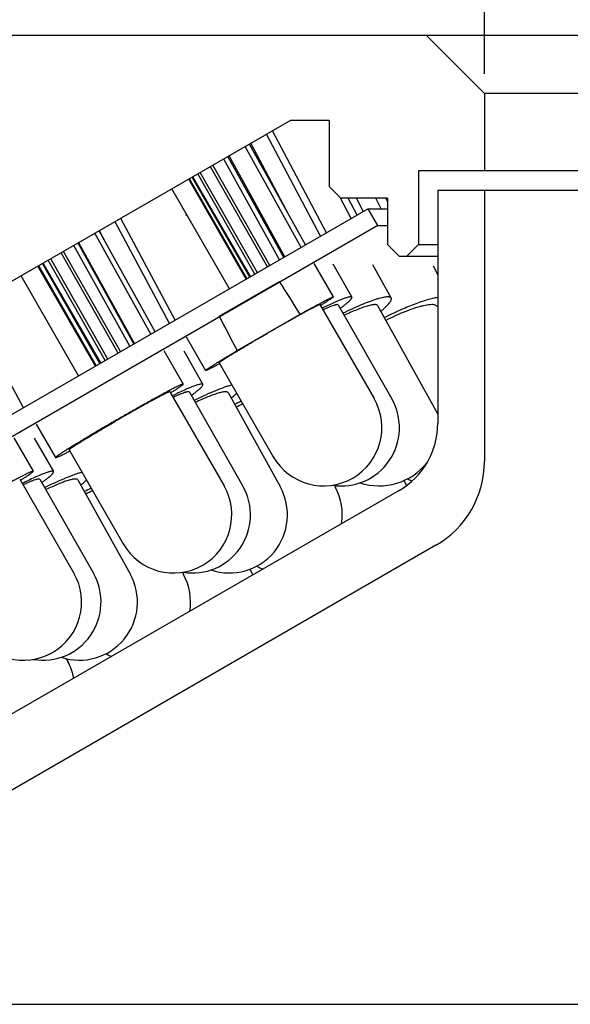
# Model space of a CAD drawing. Header units: millimetres. Extents: x 73 to 257, y 4 to 276.
# Tile 3 of 6: x 94 to 108, y 236 to 261. Entities that reach past the tile are written whole.
import ezdxf
from ezdxf.enums import TextEntityAlignment as Align

# ---------------------------------------------------------------- set-up
doc = ezdxf.new("R2010")
doc.units = ezdxf.units.MM
doc.header["$LTSCALE"] = 23.1
doc.layers.get('0').update_dxf_attribs({"linetype": 'CONTINUOUS'})
doc.layers.add('00_COMPONENTS', color=7, linetype='CONTINUOUS')
doc.layers.add('51__DRAFT_DIMS', color=7, linetype='CONTINUOUS')
doc.styles.get("Standard").update_dxf_attribs({"font": 'simfang.ttf'})
doc.dimstyles.new('DIMSTYLE_1', dxfattribs={"dimtxt": 3, "dimasz": 3, "dimexe": 2.5, "dimexo": 0.5, "dimgap": 0.75, "dimtad": 1, "dimdsep": 46, "dimtxsty": 'STANDARD', "dimblk": '_FILLED', "dimblk1": '_FILLED', "dimblk2": '_FILLED', "dimcen": 0.09, "dimclrt": 3, "dimazin": 2, "dimtp": 0.3, "dimtm": 0.3, "dimtfac": 1, "dimtofl": 0, "dimtmove": 0, "dimatfit": 3, "dimldrblk": '_FILLED', "dimfxl": 1, "dimtolj": 1, "dimarcsym": 0})

# ---------------------------------------------------------------- blocks, each defined once
blk = doc.blocks.new('_FILLED')
at = {"color": 0, "linetype": 'ByBlock'}
blk.add_solid([(0, 0), (-1, 0.1667), (-1, -0.1667)], dxfattribs=at)
blk = doc.blocks.new('*D1')
at = {"layer": '51__DRAFT_DIMS', "color": 4}
for p, q in [((75.569, 260.521), (75.569, 274.353)), ((195.569, 260.522), (195.569, 274.353)), ((75.569, 271.853), (135.569, 271.853)), ((195.569, 271.853), (135.569, 271.853))]:
    blk.add_line(p, q, dxfattribs=at)
at = {"layer": '51__DRAFT_DIMS', "color": 4, "xscale": 3, "yscale": 3, "zscale": 3, "rotation": 180}
blk.add_blockref('_FILLED', (75.569, 271.853), dxfattribs=at)
at = {"layer": '51__DRAFT_DIMS', "color": 4, "xscale": 3, "yscale": 3, "zscale": 3}
blk.add_blockref('_FILLED', (195.569, 271.853), dxfattribs=at)
at = {"layer": '51__DRAFT_DIMS', "color": 3}
blk.add_text('120', height=3, dxfattribs=at).set_placement((137.569, 272.603), align=Align.CENTER)
blk = doc.blocks.new('*D2')
at = {"layer": '51__DRAFT_DIMS', "color": 4}
for p, q in [((105.569, 259.621), (105.569, 267.128)), ((165.569, 259.621), (165.569, 267.128)), ((105.569, 264.628), (135.569, 264.628)), ((165.569, 264.628), (135.569, 264.628))]:
    blk.add_line(p, q, dxfattribs=at)
at = {"layer": '51__DRAFT_DIMS', "color": 4, "xscale": 3, "yscale": 3, "zscale": 3, "rotation": 180}
blk.add_blockref('_FILLED', (105.569, 264.628), dxfattribs=at)
at = {"layer": '51__DRAFT_DIMS', "color": 4, "xscale": 3, "yscale": 3, "zscale": 3}
blk.add_blockref('_FILLED', (165.569, 264.628), dxfattribs=at)
at = {"layer": '51__DRAFT_DIMS', "color": 3}
blk.add_text('60', height=3, dxfattribs=at).set_placement((137.569, 265.378), align=Align.CENTER)

msp = doc.modelspace()

# ---------------------------------------------------------------- linework, layer by layer
at = {"layer": '00_COMPONENTS', "color": 7}
for p, q in [((76.769, 260.6213), (194.9693, 260.6213)), ((105.569, 259.1213), (104.069, 260.6213)), ((105.569, 259.1213), (105.569, 257.1213)), ((165.569, 259.1213), (105.569, 259.1213)), ((100.569, 258.4213), (81.2619, 247.2743)), ((101.569, 258.4213), (100.569, 258.4213)), ((101.569, 258.4213), (101.569, 256.7213)), ((101.4994, 255.525), (100.1098, 258.1562)), ((100.535, 255.968), (99.5501, 257.833)), ((101.3443, 255.4355), (99.9547, 258.0666)), ((100.8443, 255.1468), (99.4056, 257.7496)), ((100.954, 255.2102), (99.5153, 257.8129)), ((100.2871, 254.8251), (98.8484, 257.4279)), ((100.3968, 254.8885), (98.9581, 257.4912)), ((100.4253, 254.9049), (98.9866, 257.5077)), ((99.7151, 254.4949), (98.2445, 257.0792)), ((99.9755, 254.6452), (98.5049, 257.2295)), ((100.0393, 254.6821), (98.5687, 257.2664)), ((103.869, 257.1213), (103.869, 255.2213)), ((167.269, 257.1213), (103.869, 257.1213)), ((99.4306, 254.3307), (97.9451, 256.9064)), ((99.4483, 254.3409), (97.9628, 256.9166)), ((99.5205, 254.3825), (98.035, 256.9583)), ((99.5382, 254.3928), (98.0527, 256.9685)), ((99.6513, 254.4581), (98.1807, 257.0424)), ((98.998, 254.0809), (97.5125, 256.6566)), ((101.869, 256.4213), (101.569, 256.7213)), ((104.369, 256.6213), (104.369, 250.6095)), ((104.369, 256.6213), (166.769, 256.6213)), ((105.569, 256.6213), (105.569, 249.628)), ((102.1322, 255.8904), (101.8556, 256.4142)), ((103.069, 256.4213), (101.869, 256.4213)), ((102.2873, 255.98), (102.0543, 256.4213)), ((102.443, 256.0802), (102.2739, 256.4213)), ((102.9073, 256.1426), (102.7692, 256.4213)), ((103.069, 256.335), (103.0347, 256.4043)), ((103.069, 256.4213), (103.069, 255.2213)), ((102.569, 256.1426), (80.419, 243.3543)), ((102.819, 255.7096), (102.569, 256.1426)), ((102.569, 256.1426), (103.069, 256.1426)), ((97.4479, 253.186), (96.0481, 255.8112)), ((97.5965, 253.2717), (96.1967, 255.8969)), ((97.8591, 255.9902), (97.8967, 255.9904)), ((102.819, 255.7096), (80.669, 242.9213)), ((97.0786, 252.9727), (95.6361, 255.5733)), ((95.806, 255.267), (95.6412, 255.5762)), ((99.9153, 255.7595), (99.9423, 255.7787)), ((102.819, 255.7096), (103.069, 255.7096)), ((96.9714, 252.9108), (95.5289, 255.5114)), ((96.19, 252.4597), (94.7193, 255.0439)), ((96.4268, 252.5964), (94.9844, 255.197)), ((96.534, 252.6583), (95.0916, 255.2589)), ((96.5518, 252.6685), (95.1093, 255.2691)), ((103.369, 254.9213), (103.069, 255.2213)), ((103.869, 255.2213), (103.569, 254.9213)), ((103.869, 255.2213), (104.369, 255.2213)), ((95.7921, 252.23), (94.3214, 254.8142)), ((95.8576, 252.2678), (94.3869, 254.852)), ((96.1246, 252.4219), (94.6538, 255.0062)), ((103.369, 254.9213), (104.369, 254.9213)), ((95.5388, 252.0837), (94.0539, 254.6598)), ((95.5622, 252.0972), (94.0773, 254.6733)), ((95.6579, 252.1525), (94.173, 254.7286)), ((95.6814, 252.166), (94.1965, 254.7421)), ((101.1735, 254.7361), (101.6729, 253.8701)), ((101.6579, 254.7266), (102.1507, 253.8605)), ((102.6874, 254.706), (103.1661, 253.84)), ((104.2463, 254.6741), (104.369, 254.4418)), ((95.1064, 251.8341), (93.6215, 254.4101)), ((98.7309, 253.3723), (100.2854, 254.2688)), ((93.6824, 251.0119), (92.2739, 253.6321)), ((95.9835, 253.6509), (96.0004, 253.6627)), ((101.3264, 253.6702), (102.7249, 251.2454)), ((101.803, 253.6627), (103.183, 251.2378)), ((102.8161, 253.6465), (104.3651, 250.8474)), ((102.9038, 253.5044), (102.8969, 253.5002)), ((99.1943, 252.4848), (100.8216, 253.4233)), ((97.8817, 252.8376), (98.3812, 251.9716)), ((97.3059, 252.4876), (97.8051, 251.6216)), ((97.8168, 252.4786), (98.3096, 251.6125)), ((98.7277, 252.1714), (100.1262, 249.7466)), ((97.4585, 251.4218), (98.8562, 248.997)), ((97.962, 251.4147), (99.342, 248.9898)), ((98.9588, 251.4003), (100.3037, 248.9754)), ((94.0136, 250.5899), (94.5128, 249.7239)), ((93.4355, 250.2373), (93.9344, 249.3713)), ((93.9633, 250.2288), (94.4563, 249.3627)), ((94.8594, 249.9237), (96.2571, 247.4988)), ((93.5878, 249.1716), (94.9849, 246.7467)), ((93.6066, 249.139), (93.6081, 249.14)), ((94.1087, 249.1648), (95.4891, 246.74)), ((95.0862, 249.152), (96.4353, 246.7271)), ((101.7008, 249.0068), (101.7292, 248.9536)), ((103.4954, 249.1319), (103.5596, 249.0047)), ((103.369, 248.8774), (84.569, 238.0232)), ((104.319, 247.4629), (84.737, 236.1572)), ((97.7828, 246.7651), (97.8134, 246.7081)), ((99.525, 246.8458), (99.5993, 246.701)), ((94.7895, 244.536), (94.8352, 244.4497)), ((75.569, 235.6213), (195.569, 235.6213))]:
    msp.add_line(p, q, dxfattribs=at)
for centre, radius, start, end in [((101.4255, 250.496), 1.5, 209.97326, 29.97326), ((101.8793, 250.496), 1.5, 261.32611, 29.64267), ((103.4159, 242.6208), 9.494, 115.6823, 116.83754), ((102.4189, 244.5028), 7.2874, 114.98466, 116.50018), ((102.369, 250.6095), 2, 300, 360), ((102.8552, 250.5717), 1.5755, 251.7648, 321.74123), ((103.069, 249.628), 2.5, 300, 360), ((104.0967, 250.0507), 1.009, 239.65262, 247.06027), ((99.691, 240.0759), 9.8302, 115.68938, 116.82314), ((97.5567, 248.2479), 1.5, 209.95976, 29.95976), ((98.0383, 248.2479), 1.5, 260.78064, 29.64465), ((98.992, 248.2479), 1.5, 251.49031, 29.01493), ((100.4056, 248.2479), 1.5, 351.36293, 28.06716), ((98.6172, 242.0921), 7.4727, 114.92762, 116.42941), ((100.4056, 248.2479), 1.5, 241.91027, 248.66531), ((93.6852, 245.9979), 1.5, 209.94832, 29.94832), ((94.1855, 245.9979), 1.5, 260.40975, 29.6514), ((95.1245, 245.9979), 1.5, 251.79433, 29.08936), ((96.4922, 245.9979), 1.5, 350.96549, 28.25962), ((96.4922, 245.9979), 1.5, 242.90487, 249.0653), ((93.5096, 243.7479), 1.5, 11.02583, 27.8971)]:
    msp.add_arc(centre, radius, start, end, dxfattribs=at)
for start_param, end_param in [(5.7660882, 5.7913621), (6.7750085, 6.8002824)]:
    msp.add_ellipse((135.569, 191.2939), major_axis=(-40.9098, 70.9342), ratio=0.0232031, start_param=start_param, end_param=end_param, dxfattribs=at)
for points, knots in [([(100.8216, 253.4233), (100.8823, 253.4573), (100.9981, 253.5217), (101.1627, 253.6123), (101.2881, 253.6804), (101.3779, 253.7285), (101.4366, 253.7595), (101.4891, 253.7869), (101.5353, 253.8105), (101.575, 253.8304), (101.608, 253.8462), (101.6341, 253.8582), (101.6516, 253.8654), (101.6621, 253.8691), (101.6673, 253.8704), (101.6707, 253.871), (101.6727, 253.8706), (101.6729, 253.8701)], [0, 0, 0, 0, 0.2168189, 0.4130053, 0.5851559, 0.6612737, 0.7303049, 0.7919503, 0.8459491, 0.8920684, 0.930117, 0.9599418, 0.9814406, 0.9890609, 0.9946094, 0.9981517, 1, 1, 1, 1]), ([(101.6729, 253.8701), (101.6734, 253.8694), (101.672, 253.8666), (101.6686, 253.863), (101.6623, 253.8573), (101.6534, 253.8502), (101.6418, 253.8415), (101.6209, 253.8265), (101.588, 253.8041), (101.5406, 253.7729), (101.4828, 253.7359), (101.4152, 253.6934), (101.3668, 253.6633), (101.341, 253.6474)], [0, 0, 0, 0, 0.006063, 0.0189664, 0.0395794, 0.0680411, 0.1043744, 0.1485451, 0.2601232, 0.402103, 0.5735456, 0.773297, 1, 1, 1, 1]), ([(102.1507, 253.8605), (102.1468, 253.8674), (102.1339, 253.8706), (102.1199, 253.8709), (102.1048, 253.8702), (102.0825, 253.8667), (102.0515, 253.8596), (102.015, 253.8491), (101.973, 253.8353), (101.9063, 253.8113), (101.8107, 253.773), (101.6279, 253.6933), (101.4836, 253.6243), (101.3821, 253.5743)], [0, 0, 0, 0, 0.0283421, 0.0392047, 0.0518275, 0.0825564, 0.1207779, 0.1665197, 0.2197133, 0.2802345, 0.4224955, 0.591481, 1, 1, 1, 1]), ([(101.8518, 253.5772), (101.8766, 253.5951), (101.923, 253.6293), (101.9871, 253.6786), (102.0411, 253.7228), (102.0846, 253.7614), (102.1138, 253.7906), (102.1314, 253.8111), (102.1409, 253.8239), (102.1477, 253.8352), (102.1518, 253.845), (102.1531, 253.8535), (102.1518, 253.8586), (102.1507, 253.8605)], [0, 0, 0, 0, 0.2181119, 0.4107612, 0.5768325, 0.7154322, 0.8259488, 0.8706666, 0.9084448, 0.9394978, 0.9642926, 0.9837954, 1, 1, 1, 1]), ([(103.1661, 253.84), (103.1644, 253.8431), (103.1599, 253.8491), (103.1508, 253.8564), (103.1392, 253.8622), (103.1194, 253.8683), (103.0881, 253.8716), (103.0438, 253.87), (102.9904, 253.8628), (102.9282, 253.8502), (102.8575, 253.8321), (102.747, 253.7991), (102.5913, 253.7443), (102.3867, 253.6623), (102.161, 253.5629), (102.0051, 253.489), (101.9244, 253.4496)], [0, 0, 0, 0, 0.0080246, 0.0165834, 0.02612, 0.0369518, 0.0632408, 0.0964316, 0.1368456, 0.1845331, 0.2393792, 0.3011726, 0.4443647, 0.6111346, 0.7977674, 1, 1, 1, 1]), ([(102.9038, 253.5044), (102.9272, 253.5238), (102.9709, 253.561), (103.0305, 253.6157), (103.08, 253.6658), (103.1191, 253.7109), (103.1476, 253.7507), (103.1636, 253.7813), (103.1701, 253.803), (103.1719, 253.8168), (103.1707, 253.8293), (103.168, 253.8367), (103.1661, 253.84)], [0, 0, 0, 0, 0.2061449, 0.3893647, 0.5486079, 0.6833986, 0.793756, 0.8805731, 0.916006, 0.946929, 0.9744128, 1, 1, 1, 1]), ([(104.3694, 253.8559), (104.326, 253.8488), (104.2334, 253.8295), (104.0878, 253.7904), (103.9274, 253.7394), (103.6892, 253.6537), (103.3725, 253.5219), (103.1186, 253.4007), (102.9884, 253.3348)], [0, 0, 0, 0, 0.0891628, 0.1913554, 0.3054435, 0.4300464, 0.7043213, 1, 1, 1, 1]), ([(101.3264, 253.6702), (101.326, 253.671), (101.3224, 253.6707), (101.3171, 253.6692), (101.3077, 253.6658), (101.2956, 253.6607), (101.28, 253.6536), (101.2613, 253.6448), (101.2394, 253.6341), (101.2041, 253.6163), (101.1527, 253.5898), (101.0827, 253.5527), (101.0019, 253.5093), (100.9112, 253.4599), (100.8116, 253.4051), (100.704, 253.3454), (100.5896, 253.2813), (100.4266, 253.1895), (100.2148, 253.069), (100.0435, 252.9706), (99.9566, 252.9203)], [0, 0, 0, 0, 0.0016539, 0.0054703, 0.0116401, 0.0201858, 0.0311014, 0.044362, 0.0599373, 0.0777929, 0.1201543, 0.1710264, 0.2298934, 0.296163, 0.3691659, 0.4481602, 0.5323489, 0.6208806, 0.807331, 1, 1, 1, 1]), ([(101.803, 253.6627), (101.802, 253.6645), (101.7984, 253.6678), (101.7905, 253.6703), (101.7801, 253.6711), (101.767, 253.6703), (101.7511, 253.6678), (101.7324, 253.6638), (101.7109, 253.6581), (101.6768, 253.6477), (101.6277, 253.6304), (101.5615, 253.6045), (101.4858, 253.5725), (101.4325, 253.5487), (101.4044, 253.5358)], [0, 0, 0, 0, 0.0145895, 0.0329103, 0.0569947, 0.0877278, 0.1254759, 0.1703854, 0.2225042, 0.2818031, 0.4215851, 0.5888155, 0.7821583, 1, 1, 1, 1]), ([(102.8161, 253.6465), (102.8135, 253.6511), (102.805, 253.6598), (102.7864, 253.6674), (102.7619, 253.671), (102.7314, 253.6709), (102.6947, 253.6672), (102.6521, 253.6597), (102.6036, 253.6485), (102.5277, 253.6276), (102.4203, 253.5922), (102.2786, 253.5382), (102.1212, 253.4718), (102.0119, 253.4221), (101.9552, 253.3955)], [0, 0, 0, 0, 0.0172991, 0.0381247, 0.0645785, 0.0976265, 0.1376643, 0.1847965, 0.2389804, 0.3000572, 0.4419403, 0.6080411, 0.795264, 1, 1, 1, 1]), ([(104.35, 253.6213), (104.3456, 253.6297), (104.3314, 253.6455), (104.3001, 253.6607), (104.2592, 253.6693), (104.2086, 253.6718), (104.1482, 253.6682), (104.0787, 253.6586), (104.0004, 253.6428), (103.8797, 253.6126), (103.7123, 253.5598), (103.4966, 253.4784), (103.265, 253.3788), (103.1077, 253.3037), (103.0277, 253.2637)], [0, 0, 0, 0, 0.0200642, 0.0435581, 0.0726413, 0.1083368, 0.1510359, 0.200775, 0.2573927, 0.3205834, 0.4649592, 0.6297896, 0.8100256, 1, 1, 1, 1]), ([(98.7277, 252.1714), (98.7273, 252.1721), (98.729, 252.1749), (98.7326, 252.1784), (98.7394, 252.1843), (98.7489, 252.1915), (98.7614, 252.2006), (98.7767, 252.2112), (98.7949, 252.2235), (98.8247, 252.2432), (98.8687, 252.2716), (98.9295, 252.3099), (99.0003, 252.3538), (99.0804, 252.4029), (99.1692, 252.4567), (99.2658, 252.5148), (99.3694, 252.5765), (99.5185, 252.6649), (99.7148, 252.7801), (99.8747, 252.873), (99.9566, 252.9203)], [0, 0, 0, 0, 0.0016586, 0.0054059, 0.0114518, 0.0198222, 0.030509, 0.0434964, 0.0587599, 0.0762636, 0.117836, 0.1678417, 0.2258305, 0.2912709, 0.3635707, 0.4420678, 0.5260472, 0.6147457, 0.8030008, 1, 1, 1, 1]), ([(98.3812, 251.9716), (98.3809, 251.9721), (98.3815, 251.9741), (98.3836, 251.9766), (98.3875, 251.9805), (98.3959, 251.9878), (98.4109, 251.9993), (98.4343, 252.0159), (98.4646, 252.0365), (98.5016, 252.0609), (98.5452, 252.0891), (98.5953, 252.1208), (98.6515, 252.1561), (98.7381, 252.2098), (98.8598, 252.2842), (99.0206, 252.3812), (99.1344, 252.4492), (99.1943, 252.4848)], [0, 0, 0, 0, 0.0018473, 0.0053904, 0.0109409, 0.0185605, 0.0400575, 0.0698843, 0.1079307, 0.1540523, 0.208049, 0.2696959, 0.3387261, 0.4148456, 0.5869934, 0.7831841, 1, 1, 1, 1]), ([(98.7403, 252.1475), (98.7136, 252.1332), (98.6633, 252.1063), (98.5926, 252.0691), (98.5316, 252.0376), (98.4808, 252.0121), (98.4449, 251.9948), (98.4216, 251.9843), (98.4081, 251.9786), (98.3976, 251.9744), (98.3895, 251.9719), (98.3847, 251.9707), (98.3816, 251.9709), (98.3812, 251.9716)], [0, 0, 0, 0, 0.2267061, 0.4264634, 0.5979002, 0.7398751, 0.8514615, 0.8956278, 0.9319575, 0.9604252, 0.9810388, 0.9939356, 1, 1, 1, 1]), ([(97.8051, 251.6216), (97.8045, 251.6226), (97.8017, 251.6229), (97.7983, 251.6225), (97.792, 251.6211), (97.7819, 251.6178), (97.7667, 251.6121), (97.7478, 251.604), (97.7148, 251.5892), (97.6643, 251.565), (97.5931, 251.5294), (97.5081, 251.4855), (97.4101, 251.4339), (97.3, 251.3749), (97.1789, 251.3092), (97.048, 251.2373), (96.9085, 251.16), (96.7092, 251.0487), (96.4493, 250.9018), (96.1318, 250.7199), (95.8152, 250.5363), (95.5578, 250.385), (95.3616, 250.2683), (95.2248, 250.1864), (95.097, 250.1091), (94.9795, 250.0373), (94.8733, 249.9716), (94.7794, 249.9127), (94.6989, 249.8611), (94.6323, 249.8174), (94.5861, 249.7858), (94.5567, 249.7647), (94.5403, 249.7523), (94.5277, 249.7421), (94.5198, 249.735), (94.5155, 249.7302), (94.5134, 249.7275), (94.5122, 249.7249), (94.5128, 249.7239)], [0, 0, 0, 0, 0.0009206, 0.0017487, 0.0028558, 0.0059331, 0.0101776, 0.0155887, 0.022157, 0.0387117, 0.0596926, 0.0849035, 0.1141049, 0.1470164, 0.1833229, 0.2226761, 0.2646969, 0.3089816, 0.4026213, 0.5000001, 0.5973789, 0.6910184, 0.7353035, 0.7773241, 0.816677, 0.852984, 0.8858954, 0.9150964, 0.9403079, 0.9612887, 0.9778428, 0.9844117, 0.9898228, 0.9940667, 0.9971446, 0.9982519, 0.9990798, 1, 1, 1, 1]), ([(97.4762, 251.3938), (97.5019, 251.4099), (97.5501, 251.4403), (97.6174, 251.4834), (97.6747, 251.521), (97.7218, 251.5528), (97.7583, 251.5786), (97.7819, 251.5964), (97.7951, 251.6078), (97.8006, 251.6131), (97.8035, 251.6167), (97.8049, 251.6189), (97.8055, 251.6208), (97.8051, 251.6216)], [0, 0, 0, 0, 0.2262207, 0.4255555, 0.596689, 0.7384464, 0.8499306, 0.930475, 0.9590521, 0.9798572, 0.9874099, 0.9931465, 1, 1, 1, 1]), ([(98.3096, 251.6125), (98.3057, 251.6195), (98.2924, 251.6226), (98.2781, 251.6229), (98.2625, 251.6219), (98.2396, 251.6182), (98.2078, 251.6107), (98.1702, 251.5998), (98.127, 251.5854), (98.0584, 251.5604), (97.9602, 251.5207), (97.7725, 251.4384), (97.6243, 251.3671), (97.5202, 251.3155)], [0, 0, 0, 0, 0.0280927, 0.0389348, 0.0515501, 0.082296, 0.1205675, 0.1663831, 0.2196668, 0.2802854, 0.422731, 0.591825, 1, 1, 1, 1]), ([(98.0105, 251.3294), (98.0353, 251.3473), (98.0818, 251.3814), (98.1459, 251.4307), (98.1999, 251.4749), (98.2434, 251.5135), (98.2727, 251.5426), (98.2903, 251.5632), (98.2998, 251.576), (98.3066, 251.5872), (98.3107, 251.597), (98.312, 251.6055), (98.3107, 251.6106), (98.3096, 251.6125)], [0, 0, 0, 0, 0.2181564, 0.4108411, 0.5769377, 0.7155523, 0.8260725, 0.8707858, 0.9085555, 0.9395934, 0.9643651, 0.9838358, 1, 1, 1, 1]), ([(99.06, 251.5963), (99.0303, 251.5888), (98.9671, 251.5708), (98.8265, 251.5246), (98.6269, 251.4479), (98.3646, 251.3341), (98.1807, 251.2468), (98.0846, 251.1995)], [0, 0, 0, 0, 0.0871044, 0.1868115, 0.4209621, 0.6950549, 1, 1, 1, 1]), ([(97.4585, 251.4218), (97.458, 251.4227), (97.4543, 251.4229), (97.4486, 251.4215), (97.4389, 251.4185), (97.4263, 251.4135), (97.4103, 251.4067), (97.3825, 251.3941), (97.34, 251.3736), (97.2801, 251.3434), (97.2086, 251.3063), (97.1263, 251.2628), (97.034, 251.2131), (96.9327, 251.158), (96.8234, 251.0978), (96.7073, 251.0332), (96.5421, 250.9407), (96.3279, 250.8192), (96.1549, 250.7198), (96.0673, 250.6691)], [0, 0, 0, 0, 0.0018329, 0.0057395, 0.0119778, 0.0205847, 0.0315604, 0.044883, 0.0784422, 0.1209407, 0.1719514, 0.2309508, 0.2973372, 0.3704287, 0.4494714, 0.533655, 0.6221141, 0.8081628, 1, 1, 1, 1]), ([(97.962, 251.4147), (97.9609, 251.4165), (97.9571, 251.4199), (97.9489, 251.4223), (97.938, 251.423), (97.9241, 251.422), (97.9073, 251.4192), (97.8876, 251.4147), (97.8649, 251.4085), (97.8289, 251.3972), (97.7771, 251.3787), (97.7073, 251.3509), (97.6275, 251.3167), (97.5713, 251.2913), (97.5417, 251.2776)], [0, 0, 0, 0, 0.0142292, 0.0322993, 0.0562444, 0.0869247, 0.1246855, 0.1696583, 0.221879, 0.2813038, 0.4213723, 0.588849, 0.7823029, 1, 1, 1, 1]), ([(98.9588, 251.4003), (98.9563, 251.4047), (98.948, 251.413), (98.9299, 251.42), (98.9061, 251.4231), (98.8763, 251.4226), (98.8405, 251.4185), (98.7988, 251.4107), (98.7514, 251.3993), (98.677, 251.3783), (98.5717, 251.3427), (98.4325, 251.2889), (98.2777, 251.223), (98.1701, 251.1738), (98.1143, 251.1474)], [0, 0, 0, 0, 0.0168234, 0.037264, 0.0634282, 0.0962626, 0.136145, 0.1831711, 0.2372929, 0.2983502, 0.4403273, 0.6067187, 0.7944647, 1, 1, 1, 1]), ([(99.0382, 251.2595), (99.0645, 251.2809), (99.1132, 251.3218), (99.1602, 251.3646), (99.1815, 251.3853)], [0, 0, 0, 0, 0.5332913, 1, 1, 1, 1]), ([(94.8594, 249.9237), (94.8589, 249.9244), (94.8602, 249.9274), (94.8638, 249.9313), (94.8702, 249.9373), (94.8794, 249.9448), (94.8915, 249.954), (94.9131, 249.9696), (94.9471, 249.993), (94.9962, 250.0254), (95.0556, 250.0636), (95.1249, 250.1073), (95.2035, 250.1561), (95.2907, 250.2096), (95.3857, 250.2672), (95.4876, 250.3284), (95.6345, 250.416), (95.8282, 250.5303), (95.9862, 250.6222), (96.0673, 250.6691)], [0, 0, 0, 0, 0.0018518, 0.0056762, 0.0117556, 0.0201328, 0.0308084, 0.0437711, 0.0764522, 0.1179055, 0.1677679, 0.2256018, 0.2908873, 0.3630442, 0.4414247, 0.5253273, 0.6140032, 0.8024345, 1, 1, 1, 1]), ([(94.5128, 249.7239), (94.5133, 249.7231), (94.5153, 249.7227), (94.5179, 249.7228), (94.5224, 249.7235), (94.5297, 249.7256), (94.5462, 249.7313), (94.5734, 249.7428), (94.614, 249.7614), (94.6651, 249.7862), (94.7264, 249.817), (94.7973, 249.8536), (94.8478, 249.88), (94.8745, 249.8942)], [0, 0, 0, 0, 0.0068519, 0.0125865, 0.0201389, 0.0409498, 0.0695249, 0.1500631, 0.2615461, 0.4032997, 0.5744183, 0.7737706, 1, 1, 1, 1]), ([(93.9344, 249.3713), (93.9338, 249.3724), (93.931, 249.3729), (93.9274, 249.3726), (93.921, 249.3715), (93.9107, 249.3685), (93.8954, 249.363), (93.8763, 249.3553), (93.843, 249.3409), (93.7922, 249.3172), (93.7207, 249.2821), (93.6354, 249.2387), (93.5371, 249.1876), (93.4267, 249.1291), (93.3054, 249.0638), (93.1743, 248.9923), (93.0346, 248.9154), (92.8351, 248.8044), (92.575, 248.6579), (92.2573, 248.4762), (91.9408, 248.2925), (91.6836, 248.141), (91.4875, 248.024), (91.3509, 247.9418), (91.2233, 247.8642), (91.106, 247.792), (91, 247.7259), (90.9064, 247.6665), (90.8262, 247.6144), (90.7599, 247.5701), (90.714, 247.5381), (90.6848, 247.5165), (90.6686, 247.5039), (90.6561, 247.4934), (90.6484, 247.486), (90.6442, 247.481), (90.6421, 247.478), (90.6412, 247.4753), (90.6418, 247.4742)], [0, 0, 0, 0, 0.0009921, 0.0018403, 0.0029623, 0.0060604, 0.0103186, 0.0157395, 0.0223147, 0.0388767, 0.0598589, 0.0850669, 0.1142614, 0.1471628, 0.1834568, 0.222795, 0.2647988, 0.3090651, 0.4026643, 0.5, 0.5973358, 0.6909349, 0.7352014, 0.7772051, 0.8165431, 0.8528374, 0.8857387, 0.914933, 0.9401413, 0.9611234, 0.9776852, 0.9842607, 0.9896816, 0.9939395, 0.9970378, 0.9981599, 0.9990081, 1, 1, 1, 1]), ([(93.6081, 249.14), (93.6337, 249.1561), (93.6817, 249.1868), (93.7487, 249.2303), (93.8057, 249.2683), (93.8525, 249.3005), (93.8887, 249.3268), (93.912, 249.345), (93.925, 249.3567), (93.9303, 249.3622), (93.9331, 249.366), (93.9345, 249.3683), (93.9349, 249.3704), (93.9344, 249.3713)], [0, 0, 0, 0, 0.2258398, 0.42485, 0.5957301, 0.7373152, 0.848724, 0.9293138, 0.9579845, 0.9789568, 0.9866369, 0.9925487, 1, 1, 1, 1]), ([(94.4563, 249.3627), (94.4523, 249.3697), (94.4388, 249.3727), (94.4244, 249.3728), (94.4086, 249.3718), (94.3853, 249.3679), (94.3529, 249.36), (94.3147, 249.3487), (94.2708, 249.3339), (94.201, 249.3082), (94.101, 249.2675), (93.9102, 249.1832), (93.7596, 249.1104), (93.6537, 249.0577)], [0, 0, 0, 0, 0.0278071, 0.0386186, 0.0512155, 0.0819543, 0.1202487, 0.1661096, 0.2194546, 0.280144, 0.4227367, 0.591941, 1, 1, 1, 1]), ([(94.1569, 249.0804), (94.1817, 249.0983), (94.2281, 249.1323), (94.2923, 249.1816), (94.3463, 249.2256), (94.3899, 249.2642), (94.4192, 249.2932), (94.4369, 249.3136), (94.4464, 249.3264), (94.4532, 249.3376), (94.4573, 249.3473), (94.4587, 249.3558), (94.4574, 249.3608), (94.4563, 249.3627)], [0, 0, 0, 0, 0.2183001, 0.4110993, 0.5772786, 0.7159413, 0.8264701, 0.8711685, 0.9089089, 0.9398983, 0.964597, 0.9839652, 1, 1, 1, 1]), ([(95.1934, 249.3452), (95.1643, 249.3376), (95.1022, 249.3194), (94.9638, 249.273), (94.7672, 249.1964), (94.5084, 249.083), (94.3267, 248.9963), (94.2316, 248.9493)], [0, 0, 0, 0, 0.0867886, 0.1862549, 0.4201732, 0.6944233, 1, 1, 1, 1]), ([(94.1087, 249.1648), (94.1076, 249.1667), (94.1037, 249.1701), (94.0953, 249.1725), (94.084, 249.173), (94.0698, 249.1718), (94.0525, 249.1688), (94.0321, 249.164), (94.0087, 249.1573), (93.9715, 249.1455), (93.918, 249.126), (93.8459, 249.0969), (93.7636, 249.0613), (93.7057, 249.0348), (93.6751, 249.0206)], [0, 0, 0, 0, 0.0139232, 0.031779, 0.0555996, 0.0862239, 0.1239804, 0.1689888, 0.2212756, 0.2807876, 0.4210663, 0.5887436, 0.7823249, 1, 1, 1, 1]), ([(95.0862, 249.152), (95.0839, 249.1562), (95.0758, 249.1641), (95.0583, 249.1705), (95.0352, 249.1732), (95.0062, 249.1724), (94.9714, 249.168), (94.9307, 249.16), (94.8844, 249.1485), (94.8117, 249.1274), (94.7088, 249.092), (94.5725, 249.0387), (94.4207, 248.9735), (94.3152, 248.9249), (94.2603, 248.8989)], [0, 0, 0, 0, 0.0163919, 0.0364821, 0.062379, 0.0950101, 0.134738, 0.181651, 0.2356979, 0.2967189, 0.4387508, 0.6053973, 0.7936493, 1, 1, 1, 1]), ([(95.1621, 249.0159), (95.1891, 249.0377), (95.2391, 249.0792), (95.2874, 249.1227), (95.3092, 249.1435)], [0, 0, 0, 0, 0.5344255, 1, 1, 1, 1])]:
    msp.add_open_spline(points, degree=3, knots=knots, dxfattribs=at)

# ---------------------------------------------------------------- dimensions: what is measured, and where the dimension line sits
at = {"layer": '51__DRAFT_DIMS', "color": 4}
for base, p1, p2, picture, middle in [((195.569, 271.8528), (75.569, 260.021), (195.569, 260.0216), '*D1', (137.569, 271.8528)), ((165.569, 264.6283), (105.569, 259.1213), (165.569, 259.1213), '*D2', (137.569, 264.6283))]:
    dim = msp.add_linear_dim(base=base, p1=p1, p2=p2, text='%%c<>', dimstyle='DIMSTYLE_1', dxfattribs=at)
    dim.commit()
    dim.dimension.update_dxf_attribs({"geometry": picture, "text_midpoint": middle, "dimtype": 160})

doc.saveas('drawing.dxf')
